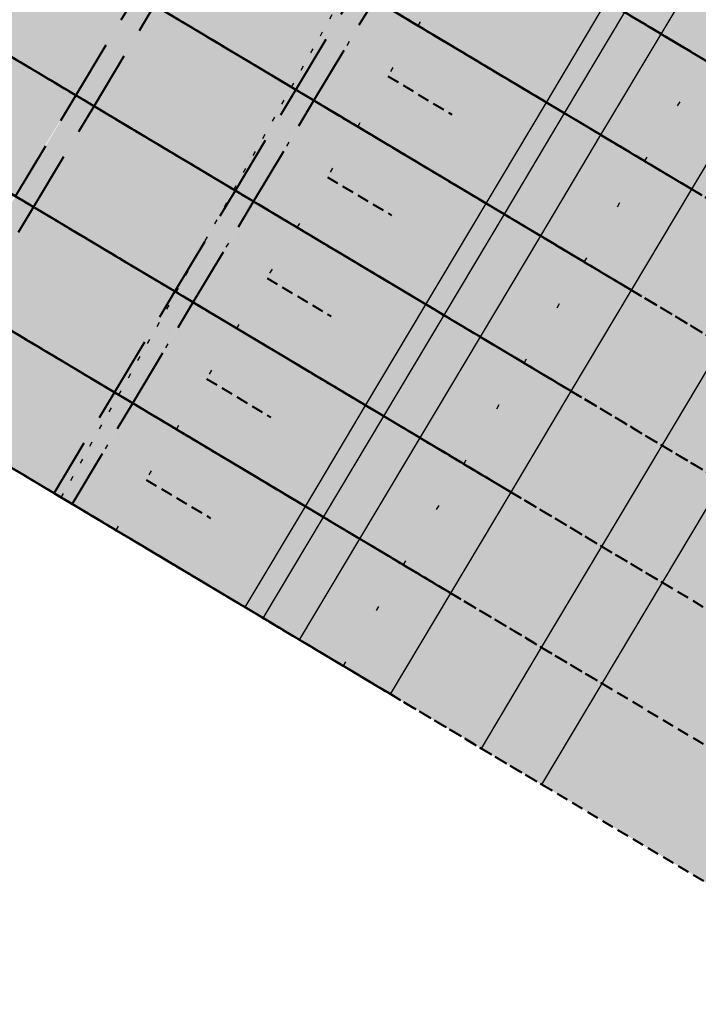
# Model space of a CAD drawing. Header units: metres. Extents: x 768989 to 770741, y 8991369 to 8992399.
# Tile 4 of 55: x 769374 to 769389, y 8991927 to 8991948. Entities that reach past the tile are written whole.
import ezdxf

# ---------------------------------------------------------------- set-up
doc = ezdxf.new("R2010")
doc.units = ezdxf.units.M
doc.header["$XCLIPFRAME"] = 2
for name, pattern in [('CENTER', [2, 1.25, -0.25, 0.25, -0.25]), ('DASHED', [0.75, 0.5, -0.25]), ('DASHED2', [0.375, 0.25, -0.125]), ('DOT', [6.35, 0, -6.35]), ('DOT2', [3.175, 0, -3.175])]:
    doc.linetypes.add(name, pattern=pattern)
doc.layers.add('+Corr_P_Secc_Corona', color=252, linetype='DASHED2', lineweight=40)
doc.layers.add('+Corredor_P', color=7, linetype='DASHED2', lineweight=40)
for name, color, linetype in [('+Corr_P_Secc_EnrocTalud', 51, 'DASHED'), ('+Corr_P_Secc_EnrocUña', 2, 'DASHED'), ('+SL-Corredor-G30', 150, 'CENTER'), ('+SL-Corredor-G60', 92, 'CENTER'), ('+SL-Corredor-Separador', 200, 'DOT2'), ('__ORTOFOTO', 7, 'Continuous')]:
    doc.layers.add(name, color=color, linetype=linetype)
picture_1 = doc.add_image_def('image1.ecw', size_in_pixel=(24806, 30931))

# ---------------------------------------------------------------- blocks, each defined once
blk = doc.blocks.new('*U63')
at = {"layer": '+Corredor_P', "linetype": 'DASHED2', "lineweight": 40, "true_color": 0xffffff}
for points in [[(769362.693, 8991945.29), (769363.887, 8991947.489), (769365.081, 8991949.688), (769366.336, 8991951.85), (769367.625, 8991953.992), (769369.033, 8991956.063), (769370.466, 8991958.119), (769371.9, 8991960.175), (769373.334, 8991962.231), (769374.577, 8991964.4), (769375.778, 8991966.594), (769376.98, 8991968.789), (769378.181, 8991970.983), (769379.407, 8991973.163), (769380.671, 8991975.32), (769381.936, 8991977.476), (769383.2, 8991979.633), (769384.495, 8991981.772), (769385.797, 8991983.906), (769387.098, 8991986.041), (769388.4, 8991988.175), (769389.698, 8991990.312), (769390.932, 8991992.487), (769392.165, 8991994.663), (769393.421, 8991996.824), (769394.711, 8991998.966), (769396, 8992001.108), (769397.29, 8992003.249), (769398.58, 8992005.391), (769399.87, 8992007.533), (769401.16, 8992009.674), (769402.449, 8992011.816), (769403.739, 8992013.957), (769405.029, 8992016.099), (769406.319, 8992018.241), (769407.608, 8992020.382), (769408.898, 8992022.524), (769410.188, 8992024.666), (769411.478, 8992026.807), (769412.767, 8992028.949), (769414.057, 8992031.09), (769415.347, 8992033.232), (769416.629, 8992035.361), (769417.898, 8992037.476), (769419.164, 8992039.593), (769420.426, 8992041.712), (769421.685, 8992043.833), (769422.94, 8992045.956), (769424.192, 8992048.081), (769425.44, 8992050.209), (769426.685, 8992052.338), (769427.926, 8992054.47), (769429.163, 8992056.604), (769430.397, 8992058.74), (769431.628, 8992060.877), (769432.855, 8992063.017), (769434.078, 8992065.159), (769435.298, 8992067.303), (769436.514, 8992069.449), (769436.65, 8992069.69), (769445.535, 8992064.713), (769445.399, 8992064.471), (769444.179, 8992062.307), (769442.956, 8992060.146), (769441.729, 8992057.986), (769440.499, 8992055.829), (769439.265, 8992053.673), (769438.027, 8992051.52), (769436.786, 8992049.368), (769435.541, 8992047.219), (769434.293, 8992045.072), (769433.041, 8992042.927), (769431.786, 8992040.784), (769430.527, 8992038.643), (769429.264, 8992036.505), (769427.998, 8992034.368), (769426.728, 8992032.234), (769425.455, 8992030.101), (769424.174, 8992027.963), (769422.889, 8992025.818), (769421.604, 8992023.674), (769420.319, 8992021.529), (769419.034, 8992019.385), (769417.749, 8992017.24), (769416.464, 8992015.096), (769415.179, 8992012.951), (769413.894, 8992010.807), (769412.609, 8992008.663), (769411.324, 8992006.518), (769410.039, 8992004.374), (769408.754, 8992002.229), (769407.469, 8992000.085), (769406.184, 8991997.94), (769404.899, 8991995.796), (769403.614, 8991993.651), (769402.329, 8991991.507), (769401.019, 8991989.377), (769399.691, 8991987.258), (769398.364, 8991985.139), (769397.085, 8991982.991), (769395.809, 8991980.841), (769394.533, 8991978.691), (769393.257, 8991976.541), (769391.976, 8991974.395), (769390.672, 8991972.261), (769389.368, 8991970.128), (769388.064, 8991967.995), (769386.731, 8991965.879), (769385.379, 8991963.774), (769384.028, 8991961.67), (769382.677, 8991959.565), (769381.357, 8991957.441), (769380.18, 8991955.232), (769379.003, 8991953.023), (769377.825, 8991950.814), (769376.629, 8991948.617), (769375.344, 8991946.473), (769374.032, 8991944.344), (769372.676, 8991942.242), (769371.319, 8991940.141), (769362.693, 8991945.29)], [(769371.489, 8991940.039), (769372.774, 8991942.184), (769374.059, 8991944.328), (769375.344, 8991946.473), (769376.629, 8991948.617), (769377.914, 8991950.762), (769379.199, 8991952.906), (769380.484, 8991955.051), (769381.769, 8991957.195), (769383.054, 8991959.34), (769384.339, 8991961.484), (769385.624, 8991963.629), (769386.909, 8991965.773), (769388.194, 8991967.917), (769389.479, 8991970.062), (769390.764, 8991972.206), (769392.049, 8991974.351), (769393.334, 8991976.495), (769394.619, 8991978.64), (769395.904, 8991980.784), (769397.189, 8991982.929), (769398.474, 8991985.073), (769399.759, 8991987.218), (769401.044, 8991989.362), (769402.329, 8991991.507), (769403.614, 8991993.651), (769404.899, 8991995.796), (769406.184, 8991997.94), (769407.469, 8992000.085), (769408.754, 8992002.229), (769410.039, 8992004.374), (769411.324, 8992006.518), (769412.609, 8992008.663), (769413.894, 8992010.807), (769415.179, 8992012.951), (769416.464, 8992015.096), (769417.749, 8992017.24), (769419.034, 8992019.385), (769420.319, 8992021.529), (769421.604, 8992023.674), (769422.889, 8992025.818), (769424.174, 8992027.963), (769425.455, 8992030.101), (769426.728, 8992032.234), (769427.998, 8992034.368), (769429.264, 8992036.505), (769430.527, 8992038.643), (769431.786, 8992040.784), (769433.041, 8992042.927), (769434.293, 8992045.072), (769435.541, 8992047.219), (769436.786, 8992049.368), (769438.027, 8992051.52), (769439.265, 8992053.673), (769440.499, 8992055.829), (769441.729, 8992057.986), (769442.956, 8992060.146), (769444.179, 8992062.307), (769445.399, 8992064.471), (769445.535, 8992064.713), (769445.928, 8992064.493), (769445.791, 8992064.251), (769444.571, 8992062.086), (769443.348, 8992059.924), (769442.121, 8992057.764), (769440.89, 8992055.606), (769439.656, 8992053.45), (769438.418, 8992051.296), (769437.176, 8992049.144), (769435.931, 8992046.994), (769434.682, 8992044.846), (769433.43, 8992042.701), (769432.174, 8992040.557), (769430.915, 8992038.416), (769429.652, 8992036.276), (769428.385, 8992034.139), (769427.115, 8992032.004), (769425.841, 8992029.871), (769424.56, 8992027.732), (769423.275, 8992025.588), (769421.99, 8992023.443), (769420.705, 8992021.299), (769419.42, 8992019.154), (769418.135, 8992017.01), (769416.85, 8992014.865), (769415.565, 8992012.721), (769414.28, 8992010.576), (769412.995, 8992008.432), (769411.71, 8992006.287), (769410.425, 8992004.143), (769409.14, 8992001.998), (769407.855, 8991999.854), (769406.57, 8991997.709), (769405.285, 8991995.565), (769404, 8991993.421), (769402.715, 8991991.276), (769401.43, 8991989.132), (769400.145, 8991986.987), (769398.86, 8991984.843), (769397.575, 8991982.698), (769396.29, 8991980.554), (769395.005, 8991978.409), (769393.72, 8991976.265), (769392.435, 8991974.12), (769391.15, 8991971.976), (769389.865, 8991969.831), (769388.58, 8991967.687), (769387.295, 8991965.542), (769386.01, 8991963.398), (769384.725, 8991961.253), (769383.44, 8991959.109), (769382.155, 8991956.964), (769380.87, 8991954.82), (769379.585, 8991952.675), (769378.3, 8991950.531), (769377.015, 8991948.387), (769375.73, 8991946.242), (769374.445, 8991944.098), (769373.16, 8991941.953), (769371.875, 8991939.809), (769371.489, 8991940.039)], [(769371.875, 8991939.809), (769373.16, 8991941.953), (769374.445, 8991944.098), (769375.73, 8991946.242), (769377.015, 8991948.387), (769378.3, 8991950.531), (769379.585, 8991952.675), (769380.87, 8991954.82), (769382.155, 8991956.964), (769383.44, 8991959.109), (769384.725, 8991961.253), (769386.01, 8991963.398), (769387.295, 8991965.542), (769388.58, 8991967.687), (769389.865, 8991969.831), (769391.15, 8991971.976), (769392.435, 8991974.12), (769393.72, 8991976.265), (769395.005, 8991978.409), (769396.29, 8991980.554), (769397.575, 8991982.698), (769398.86, 8991984.843), (769400.145, 8991986.987), (769401.43, 8991989.132), (769402.715, 8991991.276), (769404, 8991993.421), (769405.285, 8991995.565), (769406.57, 8991997.709), (769407.855, 8991999.854), (769409.14, 8992001.998), (769410.425, 8992004.143), (769411.71, 8992006.287), (769412.995, 8992008.432), (769414.28, 8992010.576), (769415.565, 8992012.721), (769416.85, 8992014.865), (769418.135, 8992017.01), (769419.42, 8992019.154), (769420.705, 8992021.299), (769421.99, 8992023.443), (769423.275, 8992025.588), (769424.56, 8992027.732), (769425.841, 8992029.871), (769427.115, 8992032.004), (769428.385, 8992034.139), (769429.652, 8992036.276), (769430.915, 8992038.416), (769432.174, 8992040.557), (769433.43, 8992042.701), (769434.682, 8992044.846), (769435.931, 8992046.994), (769437.176, 8992049.144), (769438.418, 8992051.296), (769439.656, 8992053.45), (769440.89, 8992055.606), (769442.121, 8992057.764), (769443.348, 8992059.924), (769444.571, 8992062.086), (769445.791, 8992064.251), (769445.928, 8992064.493), (769448.981, 8992062.783), (769448.845, 8992062.54), (769447.622, 8992060.37), (769446.395, 8992058.203), (769445.165, 8992056.038), (769443.932, 8992053.875), (769442.695, 8992051.714), (769441.454, 8992049.554), (769440.209, 8992047.397), (769438.961, 8992045.243), (769437.71, 8992043.09), (769436.454, 8992040.939), (769435.196, 8992038.79), (769433.933, 8992036.644), (769432.667, 8992034.5), (769431.398, 8992032.357), (769430.125, 8992030.217), (769428.848, 8992028.079), (769427.566, 8992025.938), (769426.281, 8992023.794), (769424.996, 8992021.649), (769423.711, 8992019.505), (769422.426, 8992017.36), (769421.141, 8992015.216), (769419.856, 8992013.071), (769418.571, 8992010.927), (769417.286, 8992008.782), (769416.001, 8992006.638), (769414.716, 8992004.493), (769413.431, 8992002.349), (769412.146, 8992000.204), (769410.861, 8991998.06), (769409.576, 8991995.915), (769408.291, 8991993.771), (769407.006, 8991991.627), (769405.721, 8991989.482), (769404.436, 8991987.338), (769403.151, 8991985.193), (769401.866, 8991983.049), (769400.581, 8991980.904), (769399.296, 8991978.76), (769398.011, 8991976.615), (769396.726, 8991974.471), (769395.441, 8991972.326), (769394.156, 8991970.182), (769392.871, 8991968.037), (769391.585, 8991965.893), (769390.3, 8991963.748), (769389.015, 8991961.604), (769387.73, 8991959.459), (769386.445, 8991957.315), (769385.16, 8991955.17), (769383.875, 8991953.026), (769382.59, 8991950.881), (769381.305, 8991948.737), (769380.02, 8991946.593), (769378.735, 8991944.448), (769377.45, 8991942.304), (769376.165, 8991940.159), (769374.88, 8991938.015), (769371.875, 8991939.809)], [(769374.88, 8991938.015), (769376.165, 8991940.159), (769377.45, 8991942.304), (769378.735, 8991944.448), (769380.02, 8991946.593), (769381.305, 8991948.737), (769382.59, 8991950.881), (769383.875, 8991953.026), (769385.16, 8991955.17), (769386.445, 8991957.315), (769387.73, 8991959.459), (769389.015, 8991961.604), (769390.3, 8991963.748), (769391.585, 8991965.893), (769392.871, 8991968.037), (769394.156, 8991970.182), (769395.441, 8991972.326), (769396.726, 8991974.471), (769398.011, 8991976.615), (769399.296, 8991978.76), (769400.581, 8991980.904), (769401.866, 8991983.049), (769403.151, 8991985.193), (769404.436, 8991987.338), (769405.721, 8991989.482), (769407.006, 8991991.627), (769408.291, 8991993.771), (769409.576, 8991995.915), (769410.861, 8991998.06), (769412.146, 8992000.204), (769413.431, 8992002.349), (769414.716, 8992004.493), (769416.001, 8992006.638), (769417.286, 8992008.782), (769418.571, 8992010.927), (769419.856, 8992013.071), (769421.141, 8992015.216), (769422.426, 8992017.36), (769423.711, 8992019.505), (769424.996, 8992021.649), (769426.281, 8992023.794), (769427.566, 8992025.938), (769428.848, 8992028.079), (769430.125, 8992030.217), (769431.398, 8992032.357), (769432.667, 8992034.5), (769433.933, 8992036.644), (769435.196, 8992038.79), (769436.454, 8992040.939), (769437.71, 8992043.09), (769438.961, 8992045.243), (769440.209, 8992047.397), (769441.454, 8992049.554), (769442.695, 8992051.714), (769443.932, 8992053.875), (769445.165, 8992056.038), (769446.395, 8992058.203), (769447.622, 8992060.37), (769448.845, 8992062.54), (769448.981, 8992062.783), (769449.374, 8992062.563), (769449.237, 8992062.32), (769448.014, 8992060.15), (769446.787, 8992057.982), (769445.557, 8992055.816), (769444.323, 8992053.652), (769443.085, 8992051.49), (769441.844, 8992049.331), (769440.599, 8992047.173), (769439.351, 8992045.017), (769438.099, 8992042.864), (769436.843, 8992040.713), (769435.584, 8992038.563), (769434.321, 8992036.416), (769433.055, 8992034.271), (769431.785, 8992032.128), (769430.512, 8992029.987), (769429.235, 8992027.849), (769427.952, 8992025.708), (769426.667, 8992023.563), (769425.382, 8992021.419), (769424.097, 8992019.274), (769422.812, 8992017.13), (769421.527, 8992014.985), (769420.242, 8992012.841), (769418.957, 8992010.696), (769417.672, 8992008.552), (769416.387, 8992006.407), (769415.102, 8992004.263), (769413.817, 8992002.118), (769412.532, 8991999.974), (769411.247, 8991997.829), (769409.962, 8991995.685), (769408.677, 8991993.54), (769407.392, 8991991.396), (769406.107, 8991989.251), (769404.822, 8991987.107), (769403.537, 8991984.962), (769402.252, 8991982.818), (769400.967, 8991980.673), (769399.682, 8991978.529), (769398.397, 8991976.385), (769397.112, 8991974.24), (769395.827, 8991972.096), (769394.542, 8991969.951), (769393.257, 8991967.807), (769391.972, 8991965.662), (769390.687, 8991963.518), (769389.402, 8991961.373), (769388.117, 8991959.229), (769386.832, 8991957.084), (769385.547, 8991954.94), (769384.262, 8991952.795), (769382.977, 8991950.651), (769381.692, 8991948.506), (769380.407, 8991946.362), (769379.122, 8991944.217), (769377.837, 8991942.073), (769376.552, 8991939.928), (769375.267, 8991937.784), (769374.88, 8991938.015)], [(769375.268, 8991937.783), (769376.553, 8991939.928), (769377.838, 8991942.072), (769379.123, 8991944.217), (769380.408, 8991946.361), (769381.693, 8991948.506), (769382.978, 8991950.65), (769384.263, 8991952.795), (769385.548, 8991954.939), (769386.833, 8991957.083), (769388.118, 8991959.228), (769389.403, 8991961.372), (769390.688, 8991963.517), (769391.973, 8991965.661), (769393.258, 8991967.806), (769394.543, 8991969.95), (769395.828, 8991972.095), (769397.113, 8991974.239), (769398.398, 8991976.384), (769399.683, 8991978.528), (769400.968, 8991980.673), (769402.253, 8991982.817), (769403.538, 8991984.962), (769404.823, 8991987.106), (769406.108, 8991989.251), (769407.393, 8991991.395), (769408.678, 8991993.54), (769409.963, 8991995.684), (769411.248, 8991997.829), (769412.533, 8991999.973), (769413.818, 8992002.117), (769415.103, 8992004.262), (769416.388, 8992006.406), (769417.673, 8992008.551), (769418.958, 8992010.695), (769420.243, 8992012.84), (769421.528, 8992014.984), (769422.813, 8992017.129), (769424.098, 8992019.273), (769425.383, 8992021.418), (769426.668, 8992023.562), (769427.953, 8992025.707), (769429.236, 8992027.848), (769430.513, 8992029.987), (769431.786, 8992032.127), (769433.056, 8992034.27), (769434.323, 8992036.415), (769435.585, 8992038.563), (769436.844, 8992040.712), (769438.1, 8992042.863), (769439.352, 8992045.017), (769440.6, 8992047.172), (769441.845, 8992049.33), (769443.087, 8992051.49), (769444.324, 8992053.651), (769445.558, 8992055.815), (769446.789, 8992057.981), (769448.015, 8992060.149), (769449.239, 8992062.319), (769449.375, 8992062.562), (769450.319, 8992062.034), (769450.182, 8992061.79), (769448.958, 8992059.619), (769447.73, 8992057.449), (769446.499, 8992055.282), (769445.264, 8992053.116), (769444.026, 8992050.953), (769442.784, 8992048.792), (769441.538, 8992046.632), (769440.289, 8992044.475), (769439.036, 8992042.32), (769437.779, 8992040.167), (769436.519, 8992038.017), (769435.255, 8992035.868), (769433.988, 8992033.721), (769432.717, 8992031.577), (769431.443, 8992029.434), (769430.165, 8992027.294), (769428.882, 8992025.152), (769427.597, 8992023.008), (769426.312, 8992020.863), (769425.027, 8992018.719), (769423.742, 8992016.574), (769422.457, 8992014.43), (769421.172, 8992012.285), (769419.887, 8992010.141), (769418.602, 8992007.996), (769417.317, 8992005.852), (769416.032, 8992003.708), (769414.747, 8992001.563), (769413.462, 8991999.419), (769412.177, 8991997.274), (769410.892, 8991995.13), (769409.607, 8991992.985), (769408.322, 8991990.841), (769407.037, 8991988.696), (769405.752, 8991986.552), (769404.467, 8991984.407), (769403.182, 8991982.263), (769401.897, 8991980.118), (769400.612, 8991977.974), (769399.327, 8991975.829), (769398.042, 8991973.685), (769396.757, 8991971.54), (769395.472, 8991969.396), (769394.187, 8991967.251), (769392.902, 8991965.107), (769391.617, 8991962.962), (769390.332, 8991960.818), (769389.047, 8991958.674), (769387.762, 8991956.529), (769386.477, 8991954.385), (769385.192, 8991952.24), (769383.907, 8991950.096), (769382.622, 8991947.951), (769381.337, 8991945.807), (769380.052, 8991943.662), (769378.767, 8991941.518), (769377.482, 8991939.373), (769376.197, 8991937.229), (769375.268, 8991937.783)], [(769376.197, 8991937.229), (769377.482, 8991939.373), (769378.767, 8991941.518), (769380.052, 8991943.662), (769381.337, 8991945.807), (769382.622, 8991947.951), (769383.907, 8991950.096), (769385.192, 8991952.24), (769386.477, 8991954.385), (769387.762, 8991956.529), (769389.047, 8991958.674), (769390.332, 8991960.818), (769391.617, 8991962.962), (769392.902, 8991965.107), (769394.187, 8991967.251), (769395.472, 8991969.396), (769396.757, 8991971.54), (769398.042, 8991973.685), (769399.327, 8991975.829), (769400.612, 8991977.974), (769401.897, 8991980.118), (769403.182, 8991982.263), (769404.467, 8991984.407), (769405.752, 8991986.552), (769407.037, 8991988.696), (769408.322, 8991990.841), (769409.607, 8991992.985), (769410.892, 8991995.13), (769412.177, 8991997.274), (769413.462, 8991999.419), (769414.747, 8992001.563), (769416.032, 8992003.708), (769417.317, 8992005.852), (769418.602, 8992007.996), (769419.887, 8992010.141), (769421.172, 8992012.285), (769422.457, 8992014.43), (769423.742, 8992016.574), (769425.027, 8992018.719), (769426.312, 8992020.863), (769427.597, 8992023.008), (769428.882, 8992025.152), (769430.165, 8992027.294), (769431.443, 8992029.434), (769432.717, 8992031.577), (769433.988, 8992033.721), (769435.255, 8992035.868), (769436.519, 8992038.017), (769437.779, 8992040.167), (769439.036, 8992042.32), (769440.289, 8992044.475), (769441.538, 8992046.632), (769442.784, 8992048.792), (769444.026, 8992050.953), (769445.264, 8992053.116), (769446.499, 8992055.282), (769447.73, 8992057.449), (769448.958, 8992059.619), (769450.182, 8992061.79), (769450.319, 8992062.034), (769455.019, 8992059.401), (769454.882, 8992059.157), (769453.657, 8992056.975), (769452.428, 8992054.796), (769451.196, 8992052.619), (769449.961, 8992050.443), (769448.721, 8992048.27), (769447.478, 8992046.099), (769446.232, 8992043.93), (769444.982, 8992041.763), (769443.728, 8992039.598), (769442.47, 8992037.435), (769441.209, 8992035.274), (769439.945, 8992033.115), (769438.677, 8992030.959), (769437.405, 8992028.804), (769436.129, 8992026.652), (769434.851, 8992024.502), (769433.569, 8992022.354), (769432.288, 8992020.208), (769431.006, 8992018.061), (769429.725, 8992015.915), (769428.443, 8992013.768), (769427.162, 8992011.621), (769425.88, 8992009.475), (769424.599, 8992007.328), (769423.318, 8992005.182), (769422.036, 8992003.035), (769420.755, 8992000.888), (769419.473, 8991998.742), (769418.192, 8991996.595), (769416.911, 8991994.448), (769415.629, 8991992.302), (769414.348, 8991990.155), (769413.066, 8991988.009), (769411.785, 8991985.862), (769410.503, 8991983.715), (769409.222, 8991981.569), (769407.941, 8991979.422), (769406.659, 8991977.276), (769405.378, 8991975.129), (769404.096, 8991972.982), (769402.815, 8991970.836), (769401.533, 8991968.689), (769400.252, 8991966.542), (769398.971, 8991964.396), (769397.689, 8991962.249), (769396.408, 8991960.103), (769395.126, 8991957.956), (769393.845, 8991955.809), (769392.563, 8991953.663), (769391.282, 8991951.516), (769390.001, 8991949.37), (769388.719, 8991947.223), (769387.438, 8991945.076), (769386.156, 8991942.93), (769384.875, 8991940.783), (769383.593, 8991938.636), (769382.312, 8991936.49), (769381.031, 8991934.343), (769376.197, 8991937.229)], [(769381.031, 8991934.343), (769382.312, 8991936.49), (769383.593, 8991938.636), (769384.875, 8991940.783), (769386.156, 8991942.93), (769387.438, 8991945.076), (769388.719, 8991947.223), (769390.001, 8991949.37), (769391.282, 8991951.516), (769392.563, 8991953.663), (769393.845, 8991955.809), (769395.126, 8991957.956), (769396.408, 8991960.103), (769397.689, 8991962.249), (769398.971, 8991964.396), (769400.252, 8991966.542), (769401.533, 8991968.689), (769402.815, 8991970.836), (769404.096, 8991972.982), (769405.378, 8991975.129), (769406.659, 8991977.276), (769407.941, 8991979.422), (769409.222, 8991981.569), (769410.503, 8991983.715), (769411.785, 8991985.862), (769413.066, 8991988.009), (769414.348, 8991990.155), (769415.629, 8991992.302), (769416.911, 8991994.448), (769418.192, 8991996.595), (769419.473, 8991998.742), (769420.755, 8992000.888), (769422.036, 8992003.035), (769423.318, 8992005.182), (769424.599, 8992007.328), (769425.88, 8992009.475), (769427.162, 8992011.621), (769428.443, 8992013.768), (769429.725, 8992015.915), (769431.006, 8992018.061), (769432.288, 8992020.208), (769433.569, 8992022.354), (769434.851, 8992024.502), (769436.129, 8992026.652), (769437.405, 8992028.804), (769438.677, 8992030.959), (769439.945, 8992033.115), (769441.209, 8992035.274), (769442.47, 8992037.435), (769443.728, 8992039.598), (769444.982, 8992041.763), (769446.232, 8992043.93), (769447.478, 8992046.099), (769448.721, 8992048.27), (769449.961, 8992050.443), (769451.196, 8992052.619), (769452.428, 8992054.796), (769453.657, 8992056.975), (769454.882, 8992059.157), (769455.019, 8992059.401), (769459.31, 8992056.998), (769459.172, 8992056.753), (769457.943, 8992054.564), (769456.711, 8992052.377), (769455.475, 8992050.193), (769454.235, 8992048.01), (769452.992, 8992045.83), (769451.745, 8992043.652), (769450.494, 8992041.475), (769449.24, 8992039.301), (769447.982, 8992037.129), (769446.72, 8992034.959), (769445.455, 8992032.791), (769444.187, 8992030.626), (769442.914, 8992028.462), (769441.638, 8992026.301), (769440.359, 8992024.141), (769439.076, 8992021.984), (769437.792, 8992019.833), (769436.511, 8992017.687), (769435.229, 8992015.54), (769433.948, 8992013.394), (769432.666, 8992011.247), (769431.385, 8992009.1), (769430.104, 8992006.954), (769428.822, 8992004.807), (769427.541, 8992002.661), (769426.259, 8992000.514), (769424.978, 8991998.367), (769423.696, 8991996.221), (769422.415, 8991994.074), (769421.134, 8991991.927), (769419.852, 8991989.781), (769418.571, 8991987.634), (769417.289, 8991985.488), (769416.008, 8991983.341), (769414.726, 8991981.194), (769413.445, 8991979.048), (769412.164, 8991976.901), (769410.882, 8991974.755), (769409.601, 8991972.608), (769408.319, 8991970.461), (769407.038, 8991968.315), (769405.757, 8991966.168), (769404.475, 8991964.021), (769403.194, 8991961.875), (769401.912, 8991959.728), (769400.631, 8991957.582), (769399.349, 8991955.435), (769398.068, 8991953.288), (769396.787, 8991951.142), (769395.505, 8991948.995), (769394.224, 8991946.849), (769392.942, 8991944.702), (769391.661, 8991942.555), (769390.379, 8991940.409), (769389.098, 8991938.262), (769387.817, 8991936.116), (769386.535, 8991933.969), (769385.254, 8991931.822), (769381.031, 8991934.343)], [(769385.254, 8991931.822), (769386.535, 8991933.969), (769387.817, 8991936.116), (769389.098, 8991938.262), (769390.379, 8991940.409), (769391.661, 8991942.555), (769392.942, 8991944.702), (769394.224, 8991946.849), (769395.505, 8991948.995), (769396.787, 8991951.142), (769398.068, 8991953.288), (769399.349, 8991955.435), (769400.631, 8991957.582), (769401.912, 8991959.728), (769403.194, 8991961.875), (769404.475, 8991964.021), (769405.757, 8991966.168), (769407.038, 8991968.315), (769408.319, 8991970.461), (769409.601, 8991972.608), (769410.882, 8991974.755), (769412.164, 8991976.901), (769413.445, 8991979.048), (769414.726, 8991981.194), (769416.008, 8991983.341), (769417.289, 8991985.488), (769418.571, 8991987.634), (769419.852, 8991989.781), (769421.134, 8991991.927), (769422.415, 8991994.074), (769423.696, 8991996.221), (769424.978, 8991998.367), (769426.259, 8992000.514), (769427.541, 8992002.661), (769428.822, 8992004.807), (769430.104, 8992006.954), (769431.385, 8992009.1), (769432.666, 8992011.247), (769433.948, 8992013.394), (769435.229, 8992015.54), (769436.511, 8992017.687), (769437.792, 8992019.833), (769439.076, 8992021.984), (769440.359, 8992024.141), (769441.638, 8992026.301), (769442.914, 8992028.462), (769444.187, 8992030.626), (769445.455, 8992032.791), (769446.72, 8992034.959), (769447.982, 8992037.129), (769449.24, 8992039.301), (769450.494, 8992041.475), (769451.745, 8992043.652), (769452.992, 8992045.83), (769454.235, 8992048.01), (769455.475, 8992050.193), (769456.711, 8992052.377), (769457.943, 8992054.564), (769459.172, 8992056.753), (769459.31, 8992056.998), (769467.324, 8992052.509), (769467.186, 8992052.262), (769465.953, 8992050.058), (769464.721, 8992047.854), (769463.489, 8992045.649), (769462.256, 8992043.445), (769461.024, 8992041.241), (769459.791, 8992039.036), (769458.559, 8992036.832), (769457.326, 8992034.627), (769456.094, 8992032.423), (769454.861, 8992030.218), (769453.628, 8992028.013), (769452.395, 8992025.808), (769451.162, 8992023.602), (769449.929, 8992021.397), (769448.696, 8992019.191), (769447.463, 8992016.986), (769446.237, 8992014.792), (769445.016, 8992012.609), (769443.796, 8992010.426), (769442.575, 8992008.243), (769441.355, 8992006.06), (769440.134, 8992003.877), (769438.914, 8992001.694), (769437.693, 8991999.511), (769436.473, 8991997.328), (769435.252, 8991995.145), (769434.032, 8991992.962), (769432.811, 8991990.779), (769431.591, 8991988.596), (769430.37, 8991986.413), (769429.15, 8991984.23), (769427.93, 8991982.047), (769426.709, 8991979.864), (769425.489, 8991977.681), (769424.268, 8991975.498), (769423.048, 8991973.316), (769421.827, 8991971.133), (769420.607, 8991968.95), (769419.386, 8991966.767), (769418.166, 8991964.584), (769416.945, 8991962.401), (769415.725, 8991960.218), (769414.504, 8991958.035), (769413.284, 8991955.852), (769412.063, 8991953.669), (769410.843, 8991951.486), (769409.622, 8991949.303), (769408.402, 8991947.12), (769407.181, 8991944.937), (769405.961, 8991942.754), (769404.74, 8991940.571), (769403.52, 8991938.388), (769402.299, 8991936.205), (769401.079, 8991934.022), (769399.858, 8991931.839), (769398.638, 8991929.656), (769397.418, 8991927.473), (769396.197, 8991925.29), (769385.254, 8991931.822)]]:
    blk.add_hatch(color=7, dxfattribs=at).paths.add_polyline_path(points, flags=0)
at = {"layer": '+Corr_P_Secc_Corona', "color": 252, "linetype": 'DASHED2', "lineweight": 40, "ltscale": 5}
for p, q in [((769375.344, 8991946.473, 7.534), (769376.629, 8991948.617, 7.534)), ((769380.02, 8991946.593, 7.834), (769381.305, 8991948.737, 7.834)), ((769380.407, 8991946.362, 7.534), (769381.692, 8991948.506, 7.534)), ((769375.73, 8991946.242, 7.834), (769377.015, 8991948.387, 7.834)), ((769378.735, 8991944.448, 7.834), (769380.02, 8991946.593, 7.834)), ((769374.059, 8991944.328, 7.534), (769375.344, 8991946.473, 7.534)), ((769379.122, 8991944.217, 7.534), (769380.407, 8991946.362, 7.534)), ((769374.445, 8991944.098, 7.834), (769375.73, 8991946.242, 7.834)), ((769377.45, 8991942.304, 7.834), (769378.735, 8991944.448, 7.834)), ((769377.837, 8991942.073, 7.534), (769379.122, 8991944.217, 7.534)), ((769373.16, 8991941.953, 7.834), (769374.445, 8991944.098, 7.834)), ((769376.165, 8991940.159, 7.834), (769377.45, 8991942.304, 7.834)), ((769376.552, 8991939.928, 7.534), (769377.837, 8991942.073, 7.534)), ((769374.88, 8991938.015, 7.834), (769376.165, 8991940.159, 7.834)), ((769375.267, 8991937.784, 7.534), (769376.552, 8991939.928, 7.534))]:
    blk.add_line(p, q, dxfattribs=at)
at = {"layer": '+Corr_P_Secc_EnrocTalud', "color": 92, "linetype": 'DOT', "lineweight": 30, "ltscale": 0.2}
for p, q in [((769382.622, 8991947.951, 7.533), (769383.907, 8991950.096, 7.533)), ((769380.408, 8991946.361, 7.533), (769381.693, 8991948.506, 7.533)), ((769381.337, 8991945.807, 7.533), (769382.622, 8991947.951, 7.533)), ((769387.438, 8991945.076, 3.794), (769388.719, 8991947.223, 3.797)), ((769379.123, 8991944.217, 7.533), (769380.408, 8991946.361, 7.533)), ((769380.052, 8991943.662, 7.533), (769381.337, 8991945.807, 7.533)), ((769386.156, 8991942.93, 3.791), (769387.438, 8991945.076, 3.794)), ((769377.838, 8991942.072, 7.533), (769379.123, 8991944.217, 7.533)), ((769378.767, 8991941.518, 7.533), (769380.052, 8991943.662, 7.533)), ((769384.875, 8991940.783, 3.788), (769386.156, 8991942.93, 3.791)), ((769376.553, 8991939.928, 7.533), (769377.838, 8991942.072, 7.533)), ((769377.482, 8991939.373, 7.533), (769378.767, 8991941.518, 7.533)), ((769383.593, 8991938.636, 3.785), (769384.875, 8991940.783, 3.788)), ((769375.268, 8991937.783, 7.533), (769376.553, 8991939.928, 7.533)), ((769376.197, 8991937.229, 7.533), (769377.482, 8991939.373, 7.533)), ((769382.312, 8991936.49, 3.782), (769383.593, 8991938.636, 3.785)), ((769381.031, 8991934.343, 3.78), (769382.312, 8991936.49, 3.782))]:
    blk.add_line(p, q, dxfattribs=at)
at = {"layer": '+Corr_P_Secc_EnrocUña', "color": 2, "linetype": 'DASHED', "lineweight": -3, "ltscale": 5}
for p, q in [((769387.79, 8991947.777, 3.797), (769389.072, 8991949.924, 3.799)), ((769386.509, 8991945.631, 3.794), (769387.79, 8991947.777, 3.797)), ((769388.441, 8991944.477, 2.294), (769389.722, 8991946.624, 2.297)), ((769385.228, 8991943.484, 3.791), (769386.509, 8991945.631, 3.794)), ((769387.159, 8991942.331, 2.291), (769388.441, 8991944.477, 2.294)), ((769383.946, 8991941.338, 3.788), (769385.228, 8991943.484, 3.791)), ((769385.878, 8991940.184, 2.288), (769387.159, 8991942.331, 2.291)), ((769382.665, 8991939.191, 3.785), (769383.946, 8991941.338, 3.788)), ((769387.81, 8991939.031, 2.288), (769389.091, 8991941.178, 2.291)), ((769384.597, 8991938.038, 2.285), (769385.878, 8991940.184, 2.288)), ((769381.383, 8991937.044, 3.782), (769382.665, 8991939.191, 3.785)), ((769386.529, 8991936.884, 2.285), (769387.81, 8991939.031, 2.288)), ((769387.817, 8991936.116, 3.785), (769389.098, 8991938.262, 3.788)), ((769383.315, 8991935.891, 2.282), (769384.597, 8991938.038, 2.285)), ((769380.102, 8991934.898, 3.78), (769381.383, 8991937.044, 3.782)), ((769385.247, 8991934.738, 2.282), (769386.529, 8991936.884, 2.285)), ((769386.535, 8991933.969, 3.782), (769387.817, 8991936.116, 3.785)), ((769382.034, 8991933.744, 2.28), (769383.315, 8991935.891, 2.282)), ((769383.966, 8991932.591, 2.28), (769385.247, 8991934.738, 2.282)), ((769385.254, 8991931.822, 3.78), (769386.535, 8991933.969, 3.782))]:
    blk.add_line(p, q, dxfattribs=at)
at = {"layer": '+Corredor_P', "color": 153, "linetype": 'DASHED2', "lineweight": 40}
for p, q in [((769374.238, 8991952.956, 4.704), (769385.321, 8991946.34, 4.704)), ((769385.319, 8991946.341, 4.694), (769374.24, 8991952.955, 4.694)), ((769374.256, 8991952.945, 4.694), (769385.35, 8991946.323, 4.694)), ((769385.736, 8991946.092, 4.394), (769374.307, 8991952.914, 4.394)), ((769385.736, 8991946.092, 4.394), (769374.307, 8991952.914, 4.394)), ((769379.181, 8991952.917, 2.287), (769389.707, 8991946.633, 2.287)), ((769389.707, 8991946.633, 2.297), (769379.183, 8991952.915, 2.297)), ((769389.722, 8991946.624, 2.297), (769379.199, 8991952.906, 2.297)), ((769375.344, 8991946.473, 7.534), (769366.336, 8991951.85, 7.534)), ((769375.344, 8991946.473, 7.534), (769366.336, 8991951.85, 7.534)), ((769372.949, 8991950.814, 4.701), (769384.04, 8991944.193, 4.701)), ((769384.037, 8991944.195, 4.691), (769372.952, 8991950.812, 4.691)), ((769372.967, 8991950.803, 4.691), (769384.068, 8991944.176, 4.691)), ((769384.455, 8991943.945, 4.391), (769373.022, 8991950.77, 4.391)), ((769384.455, 8991943.945, 4.391), (769373.022, 8991950.77, 4.391)), ((769377.896, 8991950.772, 2.284), (769388.425, 8991944.487, 2.284)), ((769388.425, 8991944.487, 2.294), (769377.898, 8991950.771, 2.294)), ((769388.441, 8991944.477, 2.294), (769377.914, 8991950.762, 2.294)), ((769388.214, 8991947.524, 3.455), (769382.976, 8991950.652, 7.523)), ((769387.79, 8991947.777, 3.797), (769382.978, 8991950.65, 7.533)), ((769382.978, 8991950.65, 7.533), (769387.79, 8991947.777, 3.797)), ((769382.978, 8991950.65, 7.533), (769389.722, 8991946.624, 2.297)), ((769383.907, 8991950.096, 7.533), (769388.719, 8991947.223, 3.797)), ((769375.326, 8991946.483, 2.278), (769371.451, 8991948.797, 4.535)), ((769375.328, 8991946.482, 2.288), (769371.468, 8991948.787, 4.536)), ((769375.344, 8991946.473, 7.534), (769371.483, 8991948.777, 4.536)), ((769375.344, 8991946.473, 2.288), (769371.483, 8991948.777, 4.536)), ((769371.661, 8991948.671, 4.698), (769382.759, 8991942.046, 4.698)), ((769382.756, 8991942.048, 4.688), (769371.663, 8991948.67, 4.688)), ((769371.679, 8991948.661, 4.688), (769382.787, 8991942.03, 4.688)), ((769375.344, 8991946.473, 7.534), (769371.679, 8991948.661, 4.688)), ((769375.344, 8991946.473, 2.288), (769371.737, 8991948.625, 4.388)), ((769383.173, 8991941.799, 4.388), (769371.737, 8991948.625, 4.388)), ((769383.173, 8991941.799, 4.388), (769371.737, 8991948.625, 4.388)), ((769376.611, 8991948.628, 2.281), (769387.144, 8991942.34, 2.281)), ((769387.144, 8991942.34, 2.291), (769376.613, 8991948.626, 2.291)), ((769380.407, 8991946.362, 7.534), (769376.629, 8991948.617, 7.534)), ((769387.159, 8991942.331, 2.291), (769376.629, 8991948.617, 2.291)), ((769386.933, 8991945.378, 3.453), (769381.691, 8991948.507, 7.523)), ((769386.509, 8991945.631, 3.794), (769381.693, 8991948.506, 7.533)), ((769381.693, 8991948.506, 7.533), (769382.622, 8991947.951, 7.533)), ((769381.693, 8991948.506, 7.533), (769386.509, 8991945.631, 3.794)), ((769381.693, 8991948.506, 7.533), (769388.441, 8991944.477, 2.294)), ((769381.693, 8991948.506, 7.533), (769385.35, 8991946.323, 4.694)), ((769380.02, 8991946.593, 7.834), (769377.015, 8991948.387, 7.834)), ((769389.722, 8991946.624, 2.297), (769387.018, 8991948.239, 4.397)), ((769382.622, 8991947.951, 7.533), (769387.438, 8991945.076, 3.794)), ((769387.79, 8991947.777, 3.797), (769388.719, 8991947.223, 3.797)), ((769387.79, 8991947.777, 3.797), (769389.722, 8991946.624, 2.297)), ((769387.79, 8991947.777, 3.797), (769388.219, 8991947.521, 3.464)), ((769388.219, 8991947.521, 3.464), (769388.214, 8991947.524, 3.455)), ((769370.372, 8991946.529, 4.695), (769381.477, 8991939.9, 4.695)), ((769381.475, 8991939.901, 4.685), (769370.375, 8991946.527, 4.685)), ((769370.39, 8991946.518, 4.685), (769381.505, 8991939.883, 4.685)), ((769380.408, 8991946.361, 7.533), (769379.893, 8991946.669, 7.533)), ((769379.893, 8991946.669, 7.533), (769379.893, 8991946.669, 7.523)), ((769379.893, 8991946.669, 7.523), (769380.406, 8991946.363, 7.523)), ((769380.407, 8991946.362, 7.534), (769379.929, 8991946.647, 7.905)), ((769380.407, 8991946.362, 7.534), (769380.02, 8991946.593, 7.834)), ((769381.892, 8991939.652, 4.385), (769370.452, 8991946.481, 4.385)), ((769381.892, 8991939.652, 4.385), (769370.452, 8991946.481, 4.385)), ((769375.326, 8991946.483, 2.278), (769385.863, 8991940.193, 2.278)), ((769385.863, 8991940.193, 2.288), (769375.328, 8991946.482, 2.288)), ((769375.73, 8991946.242, 7.834), (769375.344, 8991946.473, 7.534)), ((769379.122, 8991944.217, 7.534), (769375.344, 8991946.473, 7.534)), ((769385.878, 8991940.184, 2.288), (769375.344, 8991946.473, 2.288)), ((769385.651, 8991943.231, 3.45), (769380.406, 8991946.363, 7.523)), ((769380.408, 8991946.361, 7.533), (769380.407, 8991946.362, 7.534)), ((769380.407, 8991946.362, 7.534), (769380.408, 8991946.361, 7.533)), ((769385.228, 8991943.484, 3.791), (769380.408, 8991946.361, 7.533)), ((769380.408, 8991946.361, 7.533), (769381.337, 8991945.807, 7.533)), ((769380.408, 8991946.361, 7.533), (769385.228, 8991943.484, 3.791)), ((769380.408, 8991946.361, 7.533), (769387.159, 8991942.331, 2.291)), ((769380.408, 8991946.361, 7.533), (769384.068, 8991944.176, 4.691)), ((769385.319, 8991946.341, 4.694), (769385.747, 8991946.085, 4.361)), ((769385.752, 8991946.082, 4.369), (769385.321, 8991946.34, 4.704)), ((769385.736, 8991946.092, 4.394), (769385.35, 8991946.323, 4.694)), ((769378.735, 8991944.448, 7.834), (769375.73, 8991946.242, 7.834)), ((769388.441, 8991944.477, 2.294), (769385.736, 8991946.092, 4.394)), ((769385.747, 8991946.085, 4.361), (769385.752, 8991946.082, 4.369)), ((769381.337, 8991945.807, 7.533), (769386.156, 8991942.93, 3.791)), ((769386.509, 8991945.631, 3.794), (769387.438, 8991945.076, 3.794)), ((769386.509, 8991945.631, 3.794), (769388.441, 8991944.477, 2.294)), ((769386.509, 8991945.631, 3.794), (769386.938, 8991945.375, 3.461)), ((769386.938, 8991945.375, 3.461), (769386.933, 8991945.378, 3.453)), ((769387.438, 8991945.076, 3.794), (769391.661, 8991942.555, 3.794)), ((769387.438, 8991945.076, 3.794), (769391.661, 8991942.555, 3.794)), ((769379.123, 8991944.217, 7.533), (769378.608, 8991944.524, 7.533)), ((769378.608, 8991944.524, 7.533), (769378.608, 8991944.524, 7.523)), ((769378.608, 8991944.524, 7.523), (769379.121, 8991944.218, 7.523)), ((769379.122, 8991944.217, 7.534), (769378.704, 8991944.467, 7.858)), ((769379.122, 8991944.217, 7.534), (769378.735, 8991944.448, 7.834)), ((769388.425, 8991944.487, 2.294), (769388.941, 8991944.179, 2.294)), ((769388.941, 8991944.179, 2.284), (769388.425, 8991944.487, 2.284)), ((769388.441, 8991944.477, 2.294), (769390.373, 8991943.324, 2.294)), ((769369.083, 8991944.387, 4.692), (769380.196, 8991937.753, 4.692)), ((769380.193, 8991937.755, 4.682), (769369.086, 8991944.385, 4.682)), ((769369.102, 8991944.376, 4.682), (769380.224, 8991937.736, 4.682)), ((769380.61, 8991937.506, 4.382), (769369.167, 8991944.337, 4.382)), ((769380.61, 8991937.506, 4.382), (769369.167, 8991944.337, 4.382)), ((769374.041, 8991944.339, 2.275), (769384.581, 8991938.047, 2.275)), ((769384.581, 8991938.047, 2.285), (769374.043, 8991944.337, 2.285)), ((769374.445, 8991944.098, 7.834), (769374.059, 8991944.328, 7.534)), ((769377.837, 8991942.073, 7.534), (769374.059, 8991944.328, 7.534)), ((769384.597, 8991938.038, 2.285), (769374.059, 8991944.328, 2.285)), ((769384.37, 8991941.084, 3.447), (769379.121, 8991944.218, 7.523)), ((769379.123, 8991944.217, 7.533), (769379.122, 8991944.217, 7.534)), ((769379.122, 8991944.217, 7.534), (769379.123, 8991944.217, 7.533)), ((769383.946, 8991941.338, 3.788), (769379.123, 8991944.217, 7.533)), ((769379.123, 8991944.217, 7.533), (769380.052, 8991943.662, 7.533)), ((769379.123, 8991944.217, 7.533), (769383.946, 8991941.338, 3.788)), ((769379.123, 8991944.217, 7.533), (769385.878, 8991940.184, 2.288)), ((769379.123, 8991944.217, 7.533), (769382.787, 8991942.03, 4.688)), ((769377.45, 8991942.304, 7.834), (769374.445, 8991944.098, 7.834)), ((769384.037, 8991944.195, 4.691), (769384.466, 8991943.939, 4.358)), ((769384.471, 8991943.936, 4.366), (769384.04, 8991944.193, 4.701)), ((769384.455, 8991943.945, 4.391), (769384.068, 8991944.176, 4.691)), ((769387.159, 8991942.331, 2.291), (769384.455, 8991943.945, 4.391)), ((769384.466, 8991943.939, 4.358), (769384.471, 8991943.936, 4.366)), ((769380.052, 8991943.662, 7.533), (769384.875, 8991940.783, 3.788)), ((769385.228, 8991943.484, 3.791), (769386.156, 8991942.93, 3.791)), ((769385.228, 8991943.484, 3.791), (769387.159, 8991942.331, 2.291)), ((769385.228, 8991943.484, 3.791), (769385.656, 8991943.228, 3.458)), ((769385.656, 8991943.228, 3.458), (769385.651, 8991943.231, 3.45)), ((769386.156, 8991942.93, 3.791), (769390.379, 8991940.409, 3.791)), ((769386.156, 8991942.93, 3.791), (769390.379, 8991940.409, 3.791)), ((769377.838, 8991942.072, 7.533), (769377.323, 8991942.38, 7.533)), ((769377.323, 8991942.38, 7.533), (769377.323, 8991942.38, 7.523)), ((769377.323, 8991942.38, 7.523), (769377.836, 8991942.074, 7.523)), ((769387.144, 8991942.34, 2.291), (769387.659, 8991942.033, 2.291)), ((769387.659, 8991942.033, 2.281), (769387.144, 8991942.34, 2.281)), ((769387.159, 8991942.331, 2.291), (769389.091, 8991941.178, 2.291)), ((769367.795, 8991942.244, 4.69), (769378.914, 8991935.607, 4.69)), ((769378.912, 8991935.608, 4.68), (769367.797, 8991942.243, 4.68)), ((769367.813, 8991942.234, 4.68), (769378.943, 8991935.59, 4.68)), ((769379.329, 8991935.359, 4.38), (769367.882, 8991942.192, 4.38)), ((769379.329, 8991935.359, 4.38), (769367.882, 8991942.192, 4.38)), ((769372.756, 8991942.194, 2.272), (769383.3, 8991935.9, 2.272)), ((769383.3, 8991935.9, 2.282), (769372.758, 8991942.193, 2.282)), ((769376.552, 8991939.928, 7.534), (769372.774, 8991942.184, 7.534)), ((769383.315, 8991935.891, 2.282), (769372.774, 8991942.184, 2.282)), ((769377.837, 8991942.073, 7.534), (769377.45, 8991942.304, 7.834)), ((769377.837, 8991942.073, 7.534), (769377.48, 8991942.286, 7.811)), ((769376.165, 8991940.159, 7.834), (769373.16, 8991941.953, 7.834)), ((769383.089, 8991938.938, 3.444), (769377.836, 8991942.074, 7.523)), ((769377.838, 8991942.072, 7.533), (769377.837, 8991942.073, 7.534)), ((769377.837, 8991942.073, 7.534), (769377.838, 8991942.072, 7.533)), ((769382.665, 8991939.191, 3.785), (769377.838, 8991942.072, 7.533)), ((769377.838, 8991942.072, 7.533), (769378.767, 8991941.518, 7.533)), ((769377.838, 8991942.072, 7.533), (769382.665, 8991939.191, 3.785)), ((769377.838, 8991942.072, 7.533), (769384.597, 8991938.038, 2.285)), ((769377.838, 8991942.072, 7.533), (769381.505, 8991939.883, 4.685)), ((769382.756, 8991942.048, 4.688), (769383.185, 8991941.792, 4.355)), ((769383.189, 8991941.789, 4.364), (769382.759, 8991942.046, 4.698)), ((769383.173, 8991941.799, 4.388), (769382.787, 8991942.03, 4.688)), ((769387.659, 8991942.033, 2.291), (769387.659, 8991942.033, 2.281)), ((769385.878, 8991940.184, 2.288), (769383.173, 8991941.799, 4.388)), ((769383.185, 8991941.792, 4.355), (769383.189, 8991941.789, 4.364)), ((769378.767, 8991941.518, 7.533), (769383.593, 8991938.636, 3.785)), ((769383.946, 8991941.338, 3.788), (769384.875, 8991940.783, 3.788)), ((769383.946, 8991941.338, 3.788), (769385.878, 8991940.184, 2.288)), ((769383.946, 8991941.338, 3.788), (769384.375, 8991941.082, 3.455)), ((769384.375, 8991941.082, 3.455), (769384.37, 8991941.084, 3.447)), ((769384.875, 8991940.783, 3.788), (769389.098, 8991938.262, 3.788)), ((769384.875, 8991940.783, 3.788), (769389.098, 8991938.262, 3.788)), ((769376.553, 8991939.928, 7.533), (769376.038, 8991940.235, 7.533)), ((769376.038, 8991940.235, 7.533), (769376.038, 8991940.235, 7.523)), ((769376.038, 8991940.235, 7.523), (769376.551, 8991939.929, 7.523)), ((769371.471, 8991940.05, 2.27), (769382.018, 8991933.754, 2.27)), ((769382.018, 8991933.754, 2.28), (769371.473, 8991940.049, 2.28)), ((769375.267, 8991937.784, 7.534), (769371.489, 8991940.039, 7.534)), ((769382.034, 8991933.744, 2.28), (769371.489, 8991940.039, 2.28)), ((769376.552, 8991939.928, 7.534), (769376.165, 8991940.159, 7.834)), ((769376.552, 8991939.928, 7.534), (769376.255, 8991940.106, 7.764)), ((769385.863, 8991940.193, 2.288), (769386.378, 8991939.886, 2.288)), ((769386.378, 8991939.886, 2.278), (769385.863, 8991940.193, 2.278)), ((769385.878, 8991940.184, 2.288), (769387.81, 8991939.031, 2.288)), ((769374.88, 8991938.015, 7.834), (769371.875, 8991939.809, 7.834)), ((769381.807, 8991936.791, 3.441), (769376.551, 8991939.929, 7.523)), ((769376.553, 8991939.928, 7.533), (769376.552, 8991939.928, 7.534)), ((769376.552, 8991939.928, 7.534), (769376.553, 8991939.928, 7.533)), ((769381.383, 8991937.044, 3.782), (769376.553, 8991939.928, 7.533)), ((769376.553, 8991939.928, 7.533), (769377.482, 8991939.373, 7.533)), ((769376.553, 8991939.928, 7.533), (769381.383, 8991937.044, 3.782)), ((769376.553, 8991939.928, 7.533), (769383.315, 8991935.891, 2.282)), ((769376.553, 8991939.928, 7.533), (769380.224, 8991937.736, 4.682)), ((769381.475, 8991939.901, 4.685), (769381.903, 8991939.645, 4.352)), ((769381.908, 8991939.643, 4.361), (769381.477, 8991939.9, 4.695)), ((769381.892, 8991939.652, 4.385), (769381.505, 8991939.883, 4.685)), ((769386.378, 8991939.886, 2.288), (769386.378, 8991939.886, 2.278)), ((769384.597, 8991938.038, 2.285), (769381.892, 8991939.652, 4.385)), ((769381.903, 8991939.645, 4.352), (769381.908, 8991939.643, 4.361)), ((769377.482, 8991939.373, 7.533), (769382.312, 8991936.49, 3.782)), ((769382.665, 8991939.191, 3.785), (769383.593, 8991938.636, 3.785)), ((769382.665, 8991939.191, 3.785), (769384.597, 8991938.038, 2.285)), ((769382.665, 8991939.191, 3.785), (769383.093, 8991938.935, 3.452)), ((769387.81, 8991939.031, 2.288), (769389.098, 8991938.262, 3.788)), ((769383.093, 8991938.935, 3.452), (769383.089, 8991938.938, 3.444)), ((769383.593, 8991938.636, 3.785), (769387.817, 8991936.116, 3.785)), ((769383.593, 8991938.636, 3.785), (769387.817, 8991936.116, 3.785)), ((769375.268, 8991937.783, 7.533), (769374.753, 8991938.091, 7.533)), ((769374.753, 8991938.091, 7.533), (769374.753, 8991938.091, 7.523)), ((769374.753, 8991938.091, 7.523), (769375.266, 8991937.785, 7.523)), ((769375.267, 8991937.784, 7.534), (769374.88, 8991938.015, 7.834)), ((769375.267, 8991937.784, 7.534), (769375.03, 8991937.925, 7.717)), ((769384.581, 8991938.047, 2.285), (769385.096, 8991937.739, 2.285)), ((769385.096, 8991937.739, 2.275), (769384.581, 8991938.047, 2.275)), ((769384.597, 8991938.038, 2.285), (769386.529, 8991936.884, 2.285)), ((769380.526, 8991934.645, 3.438), (769375.266, 8991937.785, 7.523)), ((769375.268, 8991937.783, 7.533), (769375.267, 8991937.784, 7.534)), ((769375.267, 8991937.784, 7.534), (769375.268, 8991937.783, 7.533)), ((769380.102, 8991934.898, 3.78), (769375.268, 8991937.783, 7.533)), ((769375.268, 8991937.783, 7.533), (769376.197, 8991937.229, 7.533)), ((769375.268, 8991937.783, 7.533), (769380.102, 8991934.898, 3.78)), ((769375.268, 8991937.783, 7.533), (769382.034, 8991933.744, 2.28)), ((769375.268, 8991937.783, 7.533), (769378.943, 8991935.59, 4.68)), ((769380.193, 8991937.755, 4.682), (769380.622, 8991937.499, 4.35)), ((769380.627, 8991937.496, 4.358), (769380.196, 8991937.753, 4.692)), ((769380.61, 8991937.506, 4.382), (769380.224, 8991937.736, 4.682)), ((769385.096, 8991937.739, 2.285), (769385.096, 8991937.739, 2.275)), ((769383.315, 8991935.891, 2.282), (769380.61, 8991937.506, 4.382)), ((769380.622, 8991937.499, 4.35), (769380.627, 8991937.496, 4.358)), ((769376.197, 8991937.229, 7.533), (769381.031, 8991934.343, 3.78)), ((769381.383, 8991937.044, 3.782), (769382.312, 8991936.49, 3.782)), ((769381.383, 8991937.044, 3.782), (769383.315, 8991935.891, 2.282)), ((769381.383, 8991937.044, 3.782), (769381.812, 8991936.788, 3.45)), ((769386.529, 8991936.884, 2.285), (769387.817, 8991936.116, 3.785)), ((769381.812, 8991936.788, 3.45), (769381.807, 8991936.791, 3.441)), ((769382.312, 8991936.49, 3.782), (769386.535, 8991933.969, 3.782)), ((769382.312, 8991936.49, 3.782), (769386.535, 8991933.969, 3.782)), ((769387.817, 8991936.116, 3.785), (769398.638, 8991929.656, 3.785)), ((769383.3, 8991935.9, 2.282), (769383.815, 8991935.593, 2.282)), ((769383.815, 8991935.593, 2.272), (769383.3, 8991935.9, 2.272)), ((769383.315, 8991935.891, 2.282), (769385.247, 8991934.738, 2.282)), ((769378.912, 8991935.608, 4.68), (769379.34, 8991935.352, 4.347)), ((769379.345, 8991935.349, 4.355), (769378.914, 8991935.607, 4.69)), ((769379.329, 8991935.359, 4.38), (769378.943, 8991935.59, 4.68)), ((769383.815, 8991935.593, 2.282), (769383.815, 8991935.593, 2.272)), ((769382.034, 8991933.744, 2.28), (769379.329, 8991935.359, 4.38)), ((769379.34, 8991935.352, 4.347), (769379.345, 8991935.349, 4.355)), ((769380.102, 8991934.898, 3.78), (769381.031, 8991934.343, 3.78)), ((769380.102, 8991934.898, 3.78), (769382.034, 8991933.744, 2.28)), ((769380.102, 8991934.898, 3.78), (769380.53, 8991934.642, 3.447)), ((769380.53, 8991934.642, 3.447), (769380.526, 8991934.645, 3.438)), ((769385.247, 8991934.738, 2.282), (769386.535, 8991933.969, 3.782)), ((769381.031, 8991934.343, 3.78), (769385.254, 8991931.822, 3.78)), ((769381.031, 8991934.343, 3.78), (769385.254, 8991931.822, 3.78)), ((769386.535, 8991933.969, 3.782), (769397.418, 8991927.473, 3.782)), ((769382.018, 8991933.754, 2.28), (769382.533, 8991933.446, 2.28)), ((769382.533, 8991933.446, 2.27), (769382.018, 8991933.754, 2.27)), ((769382.034, 8991933.744, 2.28), (769383.966, 8991932.591, 2.28)), ((769382.533, 8991933.446, 2.28), (769382.533, 8991933.446, 2.27)), ((769383.966, 8991932.591, 2.28), (769385.254, 8991931.822, 3.78)), ((769385.254, 8991931.822, 3.78), (769396.197, 8991925.29, 3.78))]:
    blk.add_line(p, q, dxfattribs=at)
at = {"layer": '+Corredor_P', "color": 252, "linetype": 'DASHED2', "lineweight": 40}
for p, q in [((769382.622, 8991947.951, 7.533), (769385.732, 8991946.095, 4.542)), ((769381.979, 8991946.879, 7.533), (769383.34, 8991946.066, 6.224)), ((769381.337, 8991945.807, 7.533), (769384.449, 8991943.949, 4.539)), ((769380.694, 8991944.734, 7.533), (769382.057, 8991943.921, 6.223)), ((769380.052, 8991943.662, 7.533), (769383.167, 8991941.802, 4.537)), ((769379.409, 8991942.59, 7.533), (769380.773, 8991941.776, 6.222)), ((769378.767, 8991941.518, 7.533), (769381.885, 8991939.656, 4.535)), ((769378.124, 8991940.445, 7.533), (769379.489, 8991939.631, 6.221)), ((769377.482, 8991939.373, 7.533), (769380.603, 8991937.51, 4.532)), ((769376.839, 8991938.301, 7.533), (769378.205, 8991937.486, 6.22)), ((769376.197, 8991937.229, 7.533), (769379.321, 8991935.364, 4.53))]:
    blk.add_line(p, q, dxfattribs=at)
at = {"layer": '+SL-Corredor-G30', "color": 150, "linetype": 'CENTER', "lineweight": -3, "ltscale": 5}
for p, q in [((769385.35, 8991946.323, 4.694), (769386.631, 8991948.469, 4.697)), ((769384.068, 8991944.176, 4.691), (769385.35, 8991946.323, 4.694)), ((769382.787, 8991942.03, 4.688), (769384.068, 8991944.176, 4.691)), ((769381.505, 8991939.883, 4.685), (769382.787, 8991942.03, 4.688)), ((769380.224, 8991937.736, 4.682), (769381.505, 8991939.883, 4.685)), ((769378.943, 8991935.59, 4.68), (769380.224, 8991937.736, 4.682))]:
    blk.add_line(p, q, dxfattribs=at)
at = {"layer": '+SL-Corredor-G60', "color": 92, "linetype": 'CENTER', "lineweight": -3, "ltscale": 5}
for p, q in [((769385.736, 8991946.092, 4.394), (769387.018, 8991948.239, 4.397)), ((769384.455, 8991943.945, 4.391), (769385.736, 8991946.092, 4.394)), ((769383.173, 8991941.799, 4.388), (769384.455, 8991943.945, 4.391)), ((769381.892, 8991939.652, 4.385), (769383.173, 8991941.799, 4.388)), ((769380.61, 8991937.506, 4.382), (769381.892, 8991939.652, 4.385)), ((769379.329, 8991935.359, 4.38), (769380.61, 8991937.506, 4.382))]:
    blk.add_line(p, q, dxfattribs=at)
at = {"layer": '+SL-Corredor-Separador', "color": 200, "linetype": 'DOT2', "lineweight": -3, "ltscale": 0.1}
for p, q in [((769379.929, 8991946.647, 7.905), (769381.154, 8991948.828, 7.952)), ((769378.704, 8991944.467, 7.858), (769379.929, 8991946.647, 7.905)), ((769377.48, 8991942.286, 7.811), (769378.704, 8991944.467, 7.858)), ((769376.255, 8991940.106, 7.764), (769377.48, 8991942.286, 7.811)), ((769375.03, 8991937.925, 7.717), (769376.255, 8991940.106, 7.764))]:
    blk.add_line(p, q, dxfattribs=at)

msp = doc.modelspace()

# ---------------------------------------------------------------- block references
at = {"layer": '+Corredor_P', "color": 7, "linetype": 'DASHED2', "lineweight": 40}
msp.add_blockref('*U63', (0, 0), dxfattribs=at)

# ---------------------------------------------------------------- pictures from other files: only their frames are drawn
at = {"layer": '__ORTOFOTO'}
image = msp.add_image(picture_1, insert=(768953.111, 8991450.629), size_in_units=(788.093, 982.685), dxfattribs=at)
image.set_boundary_path([(14907.494, 3902.78), (13192.595, 8192.59), (9164.97, 15223.01), (1123.99, 23397.36), (7213.21, 30797.77), (15925.164, 20444.27), (23177.06, 8354.5), (14907.494, 3902.78)])

doc.saveas('drawing.dxf')
